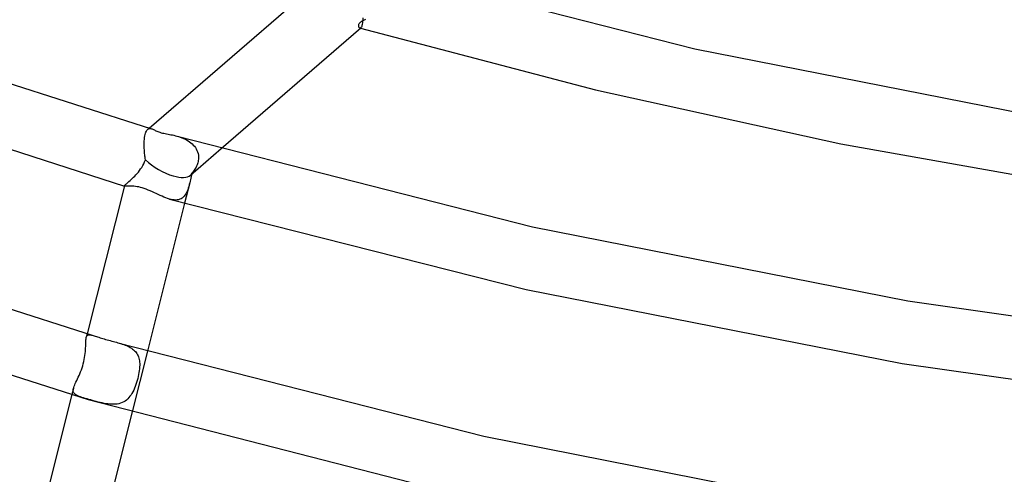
# Model space of a CAD drawing. Header units: millimetres. Extents: x -470 to 470, y -236 to 403.
# Tile 39 of 107: x -143 to -80, y 131 to 160. Entities that reach past the tile are written whole.
import ezdxf

# ---------------------------------------------------------------- set-up
doc = ezdxf.new("R2010")
doc.units = ezdxf.units.MM
doc.layers.add('HIDDEN', color=7, linetype='Continuous')
doc.layers.add('THICK', color=7, linetype='Continuous')

msp = doc.modelspace()

# ---------------------------------------------------------------- linework, layer by layer
at = {"layer": 'HIDDEN'}
for p, q in [((-120.966, 159.62), (-120.995, 159.591)), ((-120.93, 159.649), (-120.966, 159.62)), ((-120.888, 159.679), (-120.93, 159.649)), ((-120.835, 159.712), (-120.888, 159.679)), ((-120.773, 159.748), (-120.835, 159.712)), ((-120.699, 159.787), (-120.773, 159.748)), ((-120.616, 159.83), (-120.699, 159.787)), ((-121.059, 159.476), (-121.063, 159.445)), ((-121.063, 159.445), (-121.063, 159.414)), ((-121.063, 159.414), (-121.058, 159.385)), ((-121.05, 159.506), (-121.059, 159.476)), ((-121.058, 159.385), (-121.048, 159.357)), ((-121.036, 159.535), (-121.05, 159.506)), ((-121.048, 159.357), (-121.035, 159.333)), ((-121.018, 159.563), (-121.036, 159.535)), ((-121.035, 159.333), (-121.019, 159.312)), ((-121.019, 159.312), (-121.001, 159.295)), ((-120.995, 159.591), (-121.018, 159.563)), ((-121.001, 159.295), (-120.981, 159.284)), ((-120.981, 159.284), (-120.968, 159.281)), ((-120.974, 159.282), (-120.968, 159.28)), ((-120.968, 159.281), (-120.954, 159.279)), ((-120.968, 159.28), (-120.961, 159.278)), ((-120.961, 159.278), (-120.955, 159.277)), ((-120.955, 159.277), (-120.948, 159.275)), ((-120.954, 159.279), (-120.94, 159.281)), ((-120.948, 159.275), (-120.941, 159.273)), ((-120.941, 159.273), (-120.935, 159.271)), ((-120.94, 159.281), (-120.926, 159.285)), ((-120.926, 159.285), (-120.912, 159.292)), ((-120.912, 159.292), (-120.899, 159.302)), ((-134.596, 152.692), (-134.566, 152.743)), ((-134.566, 152.743), (-134.533, 152.784)), ((-134.533, 152.784), (-134.498, 152.816)), ((-134.511, 152.805), (-134.412, 152.89)), ((-134.498, 152.816), (-134.462, 152.838)), ((-134.462, 152.838), (-134.425, 152.853)), ((-134.425, 152.853), (-134.387, 152.86)), ((-134.387, 152.86), (-134.346, 152.862)), ((-134.346, 152.862), (-134.304, 152.857)), ((-134.304, 152.857), (-134.261, 152.846)), ((-134.726, 152.057), (-134.718, 152.177)), ((-134.718, 152.177), (-134.706, 152.288)), ((-134.706, 152.288), (-134.691, 152.389)), ((-134.691, 152.389), (-134.672, 152.48)), ((-134.672, 152.48), (-134.649, 152.561)), ((-134.649, 152.561), (-134.624, 152.632)), ((-134.624, 152.632), (-134.596, 152.692)), ((-132.64, 152.378), (-132.537, 152.347)), ((-132.537, 152.347), (-132.432, 152.313)), ((-132.432, 152.313), (-132.328, 152.273)), ((-132.328, 152.273), (-132.224, 152.23)), ((-132.224, 152.23), (-132.123, 152.182)), ((-132.123, 152.182), (-132.025, 152.13)), ((-132.025, 152.13), (-131.93, 152.074)), ((-131.93, 152.074), (-131.84, 152.013)), ((-134.731, 151.897), (-134.73, 151.97)), ((-134.731, 151.823), (-134.731, 151.897)), ((-134.73, 151.746), (-134.731, 151.823)), ((-134.73, 151.97), (-134.729, 151.985)), ((-134.728, 151.668), (-134.73, 151.746)), ((-134.729, 151.999), (-134.728, 152.014)), ((-134.729, 151.985), (-134.729, 151.999)), ((-134.728, 152.014), (-134.727, 152.028)), ((-134.725, 151.589), (-134.728, 151.668)), ((-134.727, 152.043), (-134.726, 152.057)), ((-134.727, 152.028), (-134.727, 152.043)), ((-134.721, 151.508), (-134.725, 151.589)), ((-134.716, 151.428), (-134.721, 151.508)), ((-131.84, 152.013), (-131.754, 151.948)), ((-131.778, 149.881), (-129.815, 151.581)), ((-131.754, 151.948), (-131.673, 151.879)), ((-131.673, 151.879), (-131.598, 151.804)), ((-131.598, 151.804), (-131.529, 151.725)), ((-131.529, 151.725), (-131.467, 151.642)), ((-131.467, 151.642), (-131.412, 151.554)), ((-131.412, 151.554), (-131.365, 151.462)), ((-131.365, 151.462), (-131.326, 151.365)), ((-134.71, 151.347), (-134.716, 151.428)), ((-134.703, 151.266), (-134.71, 151.347)), ((-134.707, 150.732), (-134.658, 150.861)), ((-134.695, 151.184), (-134.703, 151.266)), ((-134.687, 151.103), (-134.695, 151.184)), ((-134.678, 151.022), (-134.687, 151.103)), ((-134.668, 150.942), (-134.678, 151.022)), ((-134.658, 150.861), (-134.668, 150.942)), ((-131.326, 151.365), (-131.296, 151.265)), ((-131.296, 151.265), (-131.277, 151.163)), ((-131.279, 150.825), (-131.292, 150.752)), ((-131.27, 150.898), (-131.279, 150.825)), ((-131.277, 151.163), (-131.266, 151.058)), ((-131.265, 150.97), (-131.27, 150.898)), ((-131.266, 151.058), (-131.266, 151.044)), ((-131.266, 151.044), (-131.265, 151.029)), ((-131.265, 151.029), (-131.265, 151.014)), ((-131.265, 151.014), (-131.265, 151)), ((-131.265, 151), (-131.265, 150.985)), ((-131.265, 150.985), (-131.265, 150.97)), ((-135.033, 150.177), (-134.961, 150.276)), ((-134.961, 150.276), (-134.892, 150.381)), ((-134.892, 150.381), (-134.825, 150.492)), ((-134.825, 150.492), (-134.764, 150.609)), ((-134.764, 150.609), (-134.707, 150.732)), ((-131.538, 150.194), (-131.584, 150.129)), ((-131.495, 150.26), (-131.538, 150.194)), ((-131.455, 150.328), (-131.495, 150.26)), ((-131.419, 150.397), (-131.455, 150.328)), ((-131.386, 150.466), (-131.419, 150.397)), ((-131.356, 150.537), (-131.386, 150.466)), ((-131.331, 150.608), (-131.356, 150.537)), ((-131.309, 150.68), (-131.331, 150.608)), ((-131.292, 150.752), (-131.309, 150.68)), ((-135.637, 149.539), (-135.567, 149.602)), ((-135.567, 149.602), (-135.493, 149.671)), ((-135.493, 149.671), (-135.417, 149.744)), ((-135.417, 149.744), (-135.339, 149.822)), ((-135.339, 149.822), (-135.261, 149.904)), ((-135.261, 149.904), (-135.184, 149.991)), ((-135.184, 149.991), (-135.107, 150.082)), ((-135.107, 150.082), (-135.033, 150.177)), ((-131.781, 149.589), (-131.805, 149.488)), ((-131.757, 149.691), (-131.781, 149.589)), ((-131.733, 149.795), (-131.757, 149.691)), ((-131.708, 149.899), (-131.733, 149.795)), ((-131.683, 150.003), (-131.708, 149.899)), ((-131.633, 150.065), (-131.683, 150.003)), ((-131.584, 150.129), (-131.633, 150.065)), ((-136, 149.205), (-135.992, 149.221)), ((-136, 149.199), (-136, 149.205)), ((-135.999, 149.195), (-136, 149.199)), ((-135.997, 149.19), (-135.999, 149.195)), ((-135.993, 149.187), (-135.997, 149.19)), ((-135.988, 149.184), (-135.993, 149.187)), ((-135.992, 149.221), (-135.975, 149.242)), ((-135.981, 149.182), (-135.988, 149.184)), ((-135.975, 149.242), (-135.949, 149.269)), ((-135.949, 149.269), (-135.914, 149.3)), ((-135.914, 149.3), (-135.872, 149.337)), ((-135.872, 149.337), (-135.823, 149.379)), ((-135.823, 149.379), (-135.766, 149.427)), ((-135.766, 149.427), (-135.704, 149.48)), ((-135.704, 149.48), (-135.637, 149.539)), ((-131.828, 149.392), (-132.157, 148.083)), ((-131.958, 148.955), (-131.997, 148.859)), ((-131.923, 149.057), (-131.958, 148.955)), ((-131.89, 149.164), (-131.923, 149.057)), ((-131.859, 149.275), (-131.89, 149.164)), ((-131.829, 149.39), (-131.859, 149.275)), ((-131.805, 149.488), (-131.829, 149.39)), ((-133.016, 148.329), (-133.121, 148.356)), ((-132.913, 148.309), (-133.016, 148.329)), ((-132.813, 148.297), (-132.913, 148.309)), ((-132.541, 148.316), (-132.627, 148.3)), ((-132.46, 148.341), (-132.541, 148.316)), ((-132.384, 148.376), (-132.46, 148.341)), ((-132.313, 148.421), (-132.384, 148.376)), ((-132.248, 148.474), (-132.313, 148.421)), ((-132.189, 148.536), (-132.248, 148.474)), ((-132.134, 148.606), (-132.189, 148.536)), ((-132.084, 148.684), (-132.134, 148.606)), ((-132.038, 148.768), (-132.084, 148.684)), ((-131.997, 148.859), (-132.038, 148.768)), ((-132.718, 148.294), (-132.813, 148.297)), ((-132.627, 148.3), (-132.718, 148.294)), ((-138.439, 139.479), (-138.43, 139.525)), ((-138.374, 139.745), (-138.43, 139.525)), ((-138.43, 139.525), (-138.417, 139.564)), ((-138.417, 139.564), (-138.403, 139.598)), ((-138.403, 139.598), (-138.384, 139.626)), ((-138.384, 139.626), (-138.363, 139.648)), ((-138.363, 139.648), (-138.337, 139.664)), ((-138.337, 139.664), (-138.308, 139.675)), ((-138.308, 139.675), (-138.274, 139.681)), ((-138.274, 139.681), (-138.237, 139.683)), ((-138.237, 139.683), (-138.195, 139.68)), ((-138.195, 139.68), (-138.15, 139.673)), ((-138.15, 139.673), (-138.1, 139.662)), ((-138.1, 139.662), (-138.046, 139.649)), ((-138.046, 139.649), (-137.987, 139.633)), ((-138.471, 138.848), (-138.467, 138.934)), ((-138.467, 138.934), (-138.465, 139.017)), ((-138.465, 139.017), (-138.463, 139.096)), ((-138.463, 139.096), (-138.461, 139.172)), ((-138.461, 139.172), (-138.458, 139.243)), ((-138.458, 139.243), (-138.455, 139.31)), ((-138.455, 139.31), (-138.452, 139.372)), ((-138.452, 139.372), (-138.446, 139.428)), ((-138.446, 139.428), (-138.439, 139.479)), ((-136.408, 139.177), (-136.314, 139.149)), ((-136.314, 139.149), (-136.221, 139.121)), ((-136.221, 139.121), (-136.129, 139.091)), ((-136.129, 139.091), (-136.038, 139.059)), ((-136.038, 139.059), (-135.949, 139.026)), ((-135.949, 139.026), (-135.862, 138.99)), ((-135.862, 138.99), (-135.778, 138.952)), ((-135.778, 138.952), (-135.697, 138.912)), ((-135.697, 138.912), (-135.619, 138.869)), ((-138.533, 138.238), (-138.513, 138.368)), ((-138.513, 138.368), (-138.498, 138.495)), ((-138.498, 138.495), (-138.486, 138.618)), ((-138.486, 138.618), (-138.477, 138.736)), ((-138.477, 138.736), (-138.471, 138.848)), ((-135.619, 138.869), (-135.546, 138.824)), ((-135.546, 138.824), (-135.476, 138.775)), ((-134.527, 138.643), (-135.501, 134.763)), ((-135.476, 138.775), (-135.411, 138.722)), ((-135.411, 138.722), (-135.35, 138.666)), ((-135.35, 138.666), (-135.295, 138.608)), ((-135.295, 138.608), (-135.245, 138.546)), ((-135.245, 138.546), (-135.2, 138.481)), ((-135.2, 138.481), (-135.16, 138.412)), ((-135.16, 138.412), (-135.126, 138.34)), ((-135.126, 138.34), (-135.096, 138.266)), ((-135.096, 138.266), (-135.072, 138.188)), ((-138.699, 137.574), (-138.658, 137.705)), ((-138.658, 137.705), (-138.62, 137.837)), ((-138.62, 137.837), (-138.586, 137.971)), ((-138.586, 137.971), (-138.557, 138.105)), ((-138.557, 138.105), (-138.533, 138.238)), ((-135.072, 138.188), (-135.053, 138.108)), ((-135.053, 138.108), (-135.038, 138.026)), ((-135.038, 138.026), (-135.028, 137.941)), ((-135.023, 137.629), (-135.032, 137.511)), ((-135.028, 137.941), (-135.022, 137.853)), ((-135.02, 137.743), (-135.023, 137.629)), ((-135.022, 137.853), (-135.02, 137.743)), ((-138.943, 136.967), (-138.893, 137.08)), ((-138.893, 137.08), (-138.842, 137.197)), ((-138.842, 137.197), (-138.792, 137.318)), ((-138.792, 137.318), (-138.744, 137.445)), ((-138.744, 137.445), (-138.699, 137.574)), ((-135.114, 137.011), (-135.145, 136.884)), ((-135.088, 137.139), (-135.114, 137.011)), ((-135.065, 137.265), (-135.088, 137.139)), ((-135.046, 137.39), (-135.065, 137.265)), ((-135.032, 137.511), (-135.046, 137.39)), ((-139.23, 136.323), (-139.203, 136.4)), ((-139.203, 136.4), (-139.169, 136.482)), ((-139.169, 136.482), (-139.13, 136.569)), ((-139.13, 136.569), (-139.088, 136.661)), ((-139.088, 136.661), (-139.042, 136.758)), ((-139.042, 136.758), (-138.993, 136.86)), ((-138.993, 136.86), (-138.943, 136.967)), ((-135.303, 136.383), (-135.351, 136.265)), ((-135.259, 136.505), (-135.303, 136.383)), ((-135.217, 136.631), (-135.259, 136.505)), ((-135.179, 136.757), (-135.217, 136.631)), ((-135.145, 136.884), (-135.179, 136.757)), ((-139.25, 136.255), (-139.349, 135.863)), ((-139.269, 136.123), (-139.264, 136.185)), ((-139.264, 136.065), (-139.269, 136.123)), ((-139.264, 136.185), (-139.251, 136.253)), ((-139.249, 136.013), (-139.264, 136.065)), ((-139.251, 136.253), (-139.23, 136.323)), ((-139.225, 135.966), (-139.249, 136.013)), ((-139.191, 135.924), (-139.225, 135.966)), ((-139.148, 135.884), (-139.191, 135.924)), ((-139.096, 135.848), (-139.148, 135.884)), ((-139.034, 135.813), (-139.096, 135.848)), ((-138.964, 135.78), (-139.034, 135.813)), ((-138.885, 135.748), (-138.964, 135.78)), ((-138.798, 135.716), (-138.885, 135.748)), ((-135.64, 135.752), (-135.71, 135.667)), ((-135.575, 135.843), (-135.64, 135.752)), ((-135.513, 135.94), (-135.575, 135.843)), ((-135.455, 136.043), (-135.513, 135.94)), ((-135.401, 136.152), (-135.455, 136.043)), ((-135.351, 136.265), (-135.401, 136.152)), ((-138.703, 135.684), (-138.798, 135.716)), ((-138.6, 135.651), (-138.703, 135.684)), ((-138.492, 135.618), (-138.6, 135.651)), ((-138.379, 135.584), (-138.492, 135.618)), ((-138.261, 135.55), (-138.379, 135.584)), ((-138.147, 135.518), (-138.261, 135.55)), ((-138.031, 135.485), (-138.147, 135.518)), ((-137.912, 135.452), (-138.031, 135.485)), ((-137.791, 135.419), (-137.912, 135.452)), ((-137.669, 135.388), (-137.791, 135.419)), ((-137.546, 135.358), (-137.669, 135.388)), ((-137.422, 135.329), (-137.546, 135.358)), ((-137.297, 135.304), (-137.422, 135.329)), ((-137.173, 135.281), (-137.297, 135.304)), ((-137.049, 135.263), (-137.173, 135.281)), ((-136.926, 135.25), (-137.049, 135.263)), ((-136.805, 135.242), (-136.926, 135.25)), ((-136.685, 135.241), (-136.805, 135.242)), ((-136.569, 135.246), (-136.685, 135.241)), ((-136.455, 135.26), (-136.569, 135.246)), ((-136.346, 135.281), (-136.455, 135.26)), ((-136.239, 135.311), (-136.346, 135.281)), ((-136.139, 135.35), (-136.239, 135.311)), ((-136.043, 135.397), (-136.139, 135.35)), ((-135.952, 135.452), (-136.043, 135.397)), ((-135.866, 135.516), (-135.952, 135.452)), ((-135.786, 135.588), (-135.866, 135.516)), ((-135.71, 135.667), (-135.786, 135.588))]:
    msp.add_line(p, q, dxfattribs=at)
for start_param, end_param in [(1.119724, 2.152215), (2.152215, 3.009362), (3.009362, 3.184706)]:
    msp.add_ellipse((-133.472, 151.059), major_axis=(-1.771, 1.089), ratio=0.421891, start_param=start_param, end_param=end_param, dxfattribs=at)
at = {"layer": 'THICK'}
for p, q in [((-120.131, 163.201), (-99.592, 157.959)), ((-134.412, 152.89), (-123.603, 162.251)), ((-120.796, 159.535), (-120.782, 159.616)), ((-120.782, 159.616), (-120.771, 159.709)), ((-120.771, 159.709), (-120.764, 159.816)), ((-120.764, 159.816), (-120.761, 159.935)), ((-153.486, 159.007), (-134.262, 152.847)), ((-129.815, 151.581), (-120.898, 159.303)), ((-120.935, 159.271), (-105.928, 155.33)), ((-120.899, 159.302), (-120.875, 159.328)), ((-120.875, 159.328), (-120.853, 159.363)), ((-120.853, 159.363), (-120.832, 159.409)), ((-120.832, 159.409), (-120.812, 159.466)), ((-120.812, 159.466), (-120.796, 159.535)), ((-99.592, 157.959), (-77.895, 153.676)), ((-154.813, 155.234), (-135.982, 149.182)), ((-105.928, 155.33), (-90.278, 151.893)), ((-134.261, 152.846), (-134.219, 152.832)), ((-134.219, 152.832), (-134.175, 152.814)), ((-134.175, 152.814), (-134.13, 152.793)), ((-134.13, 152.793), (-134.083, 152.77)), ((-134.083, 152.77), (-134.034, 152.745)), ((-134.034, 152.745), (-133.982, 152.72)), ((-133.982, 152.72), (-133.929, 152.694)), ((-133.929, 152.694), (-133.872, 152.669)), ((-133.872, 152.669), (-133.808, 152.644)), ((-133.808, 152.644), (-133.736, 152.619)), ((-133.736, 152.619), (-133.657, 152.596)), ((-133.657, 152.596), (-133.573, 152.575)), ((-133.573, 152.575), (-133.485, 152.555)), ((-133.485, 152.555), (-133.394, 152.538)), ((-133.394, 152.538), (-133.301, 152.52)), ((-133.301, 152.52), (-133.207, 152.503)), ((-133.207, 152.503), (-133.115, 152.487)), ((-133.115, 152.487), (-133.025, 152.469)), ((-133.025, 152.469), (-132.933, 152.45)), ((-132.933, 152.45), (-132.838, 152.429)), ((-132.838, 152.429), (-132.74, 152.405)), ((-132.74, 152.405), (-132.64, 152.378)), ((-132.63, 152.376), (-109.95, 146.582)), ((-90.278, 151.893), (-74.078, 148.994)), ((-136, 149.205), (-138.374, 139.745)), ((-135.958, 149.178), (-135.981, 149.182)), ((-135.925, 149.176), (-135.958, 149.178)), ((-135.883, 149.177), (-135.925, 149.176)), ((-135.834, 149.178), (-135.883, 149.177)), ((-135.777, 149.18), (-135.834, 149.178)), ((-135.712, 149.182), (-135.777, 149.18)), ((-135.64, 149.183), (-135.712, 149.182)), ((-135.562, 149.182), (-135.64, 149.183)), ((-135.477, 149.178), (-135.562, 149.182)), ((-135.387, 149.172), (-135.477, 149.178)), ((-135.291, 149.161), (-135.387, 149.172)), ((-135.19, 149.147), (-135.291, 149.161)), ((-135.085, 149.127), (-135.19, 149.147)), ((-134.977, 149.102), (-135.085, 149.127)), ((-134.866, 149.072), (-134.977, 149.102)), ((-134.737, 149.032), (-134.866, 149.072)), ((-134.605, 148.986), (-134.737, 149.032)), ((-134.473, 148.934), (-134.605, 148.986)), ((-134.342, 148.879), (-134.473, 148.934)), ((-134.212, 148.821), (-134.342, 148.879)), ((-134.085, 148.763), (-134.212, 148.821)), ((-133.96, 148.704), (-134.085, 148.763)), ((-133.837, 148.646), (-133.96, 148.704)), ((-133.714, 148.589), (-133.837, 148.646)), ((-133.592, 148.534), (-133.714, 148.589)), ((-133.472, 148.482), (-133.592, 148.534)), ((-133.353, 148.434), (-133.472, 148.482)), ((-133.236, 148.392), (-133.353, 148.434)), ((-133.121, 148.356), (-133.236, 148.392)), ((-133.119, 148.355), (-110.363, 142.575)), ((-132.157, 148.083), (-134.527, 138.643)), ((-109.95, 146.582), (-85.992, 141.85)), ((-157.8, 145.981), (-137.987, 139.633)), ((-159.127, 142.207), (-138.305, 135.56)), ((-110.363, 142.575), (-86.359, 137.855)), ((-85.992, 141.85), (-61.038, 138.271)), ((-137.987, 139.633), (-137.925, 139.614)), ((-137.925, 139.614), (-137.858, 139.593)), ((-137.858, 139.593), (-137.787, 139.571)), ((-137.787, 139.571), (-137.712, 139.547)), ((-137.712, 139.547), (-137.634, 139.522)), ((-137.634, 139.522), (-137.553, 139.497)), ((-137.553, 139.497), (-137.468, 139.471)), ((-137.468, 139.471), (-137.38, 139.444)), ((-137.38, 139.444), (-137.29, 139.418)), ((-137.29, 139.418), (-137.194, 139.39)), ((-137.194, 139.39), (-137.096, 139.364)), ((-137.096, 139.364), (-136.998, 139.337)), ((-136.998, 139.337), (-136.9, 139.31)), ((-136.9, 139.31), (-136.801, 139.284)), ((-136.801, 139.284), (-136.702, 139.257)), ((-136.702, 139.257), (-136.603, 139.231)), ((-136.603, 139.231), (-136.505, 139.204)), ((-136.505, 139.204), (-136.408, 139.177)), ((-136.408, 139.177), (-113.067, 133.212)), ((-86.359, 137.855), (-61.385, 134.284)), ((-139.349, 135.863), (-142.665, 122.653)), ((-138.305, 135.56), (-114.612, 129.461)), ((-135.501, 134.763), (-138.818, 121.55)), ((-113.067, 133.212), (-88.409, 128.341))]:
    msp.add_line(p, q, dxfattribs=at)

doc.saveas('drawing.dxf')
